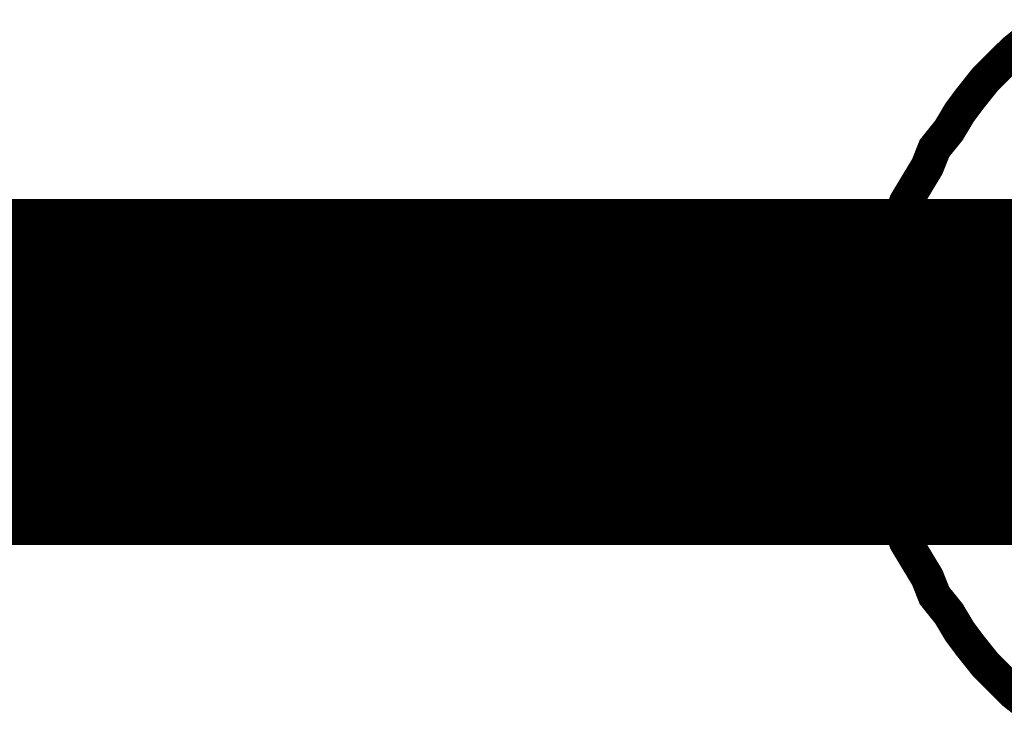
# Model space of a CAD drawing. Extents: x 0 to 22, y 0 to 17.
# Tile 40 of 56: x 12.4512 to 12.5651, y 12.559 to 12.6405. Entities that reach past the tile are written whole.
import ezdxf

# ---------------------------------------------------------------- set-up
doc = ezdxf.new("R2010")
doc.units = 0
doc.layers.add('SHEET', color=255, linetype='CONTINUOUS')

msp = doc.modelspace()

# ---------------------------------------------------------------- linework, layer by layer
at = {"layer": 'SHEET'}
for points, const_width in [([(12.54997, 12.59975), (12.54997, 12.60225), (12.55038, 12.60476), (12.55038, 12.60726), (12.5508, 12.60977), (12.55164, 12.61227), (12.55205, 12.61477), (12.55289, 12.61686), (12.55372, 12.61937), (12.55497, 12.62145), (12.55623, 12.62354), (12.55706, 12.62563), (12.55873, 12.62771), (12.55998, 12.6298), (12.56123, 12.63147), (12.5629, 12.63356), (12.56457, 12.63523), (12.56624, 12.63689), (12.56833, 12.63856)], 0.0039), ([(12.54997, 12.59975), (12.54997, 12.60225), (12.55038, 12.60476), (12.55038, 12.60726), (12.5508, 12.60977), (12.55164, 12.61227), (12.55205, 12.61477), (12.55289, 12.61686), (12.55372, 12.61937), (12.55497, 12.62145), (12.55623, 12.62354), (12.55706, 12.62563), (12.55873, 12.62771), (12.55998, 12.6298), (12.56123, 12.63147), (12.5629, 12.63356), (12.56457, 12.63523), (12.56624, 12.63689), (12.56833, 12.63856)], 0.0039), ([(12.54997, 12.59975), (12.54997, 12.60225), (12.55038, 12.60476), (12.55038, 12.60726), (12.5508, 12.60977), (12.55164, 12.61227), (12.55205, 12.61477), (12.55289, 12.61686), (12.55372, 12.61937), (12.55497, 12.62145), (12.55623, 12.62354), (12.55706, 12.62563), (12.55873, 12.62771), (12.55998, 12.6298), (12.56123, 12.63147), (12.5629, 12.63356), (12.56457, 12.63523), (12.56624, 12.63689), (12.56833, 12.63856)], 0.0039), ([(12.54997, 12.59975), (12.54997, 12.60225), (12.55038, 12.60476), (12.55038, 12.60726), (12.5508, 12.60977), (12.55164, 12.61227), (12.55205, 12.61477), (12.55289, 12.61686), (12.55372, 12.61937), (12.55497, 12.62145), (12.55623, 12.62354), (12.55706, 12.62563), (12.55873, 12.62771), (12.55998, 12.6298), (12.56123, 12.63147), (12.5629, 12.63356), (12.56457, 12.63523), (12.56624, 12.63689), (12.56833, 12.63856)], 0.0039), ([(12.54997, 12.59975), (12.54997, 12.60225), (12.55038, 12.60476), (12.55038, 12.60726), (12.5508, 12.60977), (12.55164, 12.61227), (12.55205, 12.61477), (12.55289, 12.61686), (12.55372, 12.61937), (12.55497, 12.62145), (12.55623, 12.62354), (12.55706, 12.62563), (12.55873, 12.62771), (12.55998, 12.6298), (12.56123, 12.63147), (12.5629, 12.63356), (12.56457, 12.63523), (12.56624, 12.63689), (12.56833, 12.63856)], 0.0039), ([(12.54997, 12.59975), (12.54997, 12.60225), (12.55038, 12.60476), (12.55038, 12.60726), (12.5508, 12.60977), (12.55164, 12.61227), (12.55205, 12.61477), (12.55289, 12.61686), (12.55372, 12.61937), (12.55497, 12.62145), (12.55623, 12.62354), (12.55706, 12.62563), (12.55873, 12.62771), (12.55998, 12.6298), (12.56123, 12.63147), (12.5629, 12.63356), (12.56457, 12.63523), (12.56624, 12.63689), (12.56833, 12.63856)], 0.0039), ([(12.54997, 12.59975), (12.54997, 12.60225), (12.55038, 12.60476), (12.55038, 12.60726), (12.5508, 12.60977), (12.55164, 12.61227), (12.55205, 12.61477), (12.55289, 12.61686), (12.55372, 12.61937), (12.55497, 12.62145), (12.55623, 12.62354), (12.55706, 12.62563), (12.55873, 12.62771), (12.55998, 12.6298), (12.56123, 12.63147), (12.5629, 12.63356), (12.56457, 12.63523), (12.56624, 12.63689), (12.56833, 12.63856)], 0.0039), ([(12.54997, 12.59975), (12.54997, 12.60225), (12.55038, 12.60476), (12.55038, 12.60726), (12.5508, 12.60977), (12.55164, 12.61227), (12.55205, 12.61477), (12.55289, 12.61686), (12.55372, 12.61937), (12.55497, 12.62145), (12.55623, 12.62354), (12.55706, 12.62563), (12.55873, 12.62771), (12.55998, 12.6298), (12.56123, 12.63147), (12.5629, 12.63356), (12.56457, 12.63523), (12.56624, 12.63689), (12.56833, 12.63856)], 0.0039), ([(12.54997, 12.59975), (12.54997, 12.60225), (12.55038, 12.60476), (12.55038, 12.60726), (12.5508, 12.60977), (12.55164, 12.61227), (12.55205, 12.61477), (12.55289, 12.61686), (12.55372, 12.61937), (12.55497, 12.62145), (12.55623, 12.62354), (12.55706, 12.62563), (12.55873, 12.62771), (12.55998, 12.6298), (12.56123, 12.63147), (12.5629, 12.63356), (12.56457, 12.63523), (12.56624, 12.63689), (12.56833, 12.63856)], 0.0039), ([(12.54997, 12.59975), (12.54997, 12.60225), (12.55038, 12.60476), (12.55038, 12.60726), (12.5508, 12.60977), (12.55164, 12.61227), (12.55205, 12.61477), (12.55289, 12.61686), (12.55372, 12.61937), (12.55497, 12.62145), (12.55623, 12.62354), (12.55706, 12.62563), (12.55873, 12.62771), (12.55998, 12.6298), (12.56123, 12.63147), (12.5629, 12.63356), (12.56457, 12.63523), (12.56624, 12.63689), (12.56833, 12.63856)], 0.0039), ([(7.60042, 12.59975), (8.50019, 12.59975), (9.40037, 12.59975), (10.30014, 12.59975), (12.60005, 12.59975)], 0.04), ([(12.56833, 12.56093), (12.56624, 12.5626), (12.56457, 12.56427), (12.5629, 12.56594), (12.56123, 12.56803), (12.55998, 12.5697), (12.55873, 12.57179), (12.55706, 12.57387), (12.55623, 12.57596), (12.55497, 12.57805), (12.55372, 12.58013), (12.55289, 12.58264), (12.55205, 12.58472), (12.55164, 12.58723), (12.5508, 12.58973), (12.55038, 12.59224), (12.55038, 12.59474), (12.54997, 12.59725), (12.54997, 12.59975)], 0.0039), ([(12.54997, 12.59975), (12.54997, 12.59975)], 0.0039), ([(12.56833, 12.56093), (12.56624, 12.5626), (12.56457, 12.56427), (12.5629, 12.56594), (12.56123, 12.56803), (12.55998, 12.5697), (12.55873, 12.57179), (12.55706, 12.57387), (12.55623, 12.57596), (12.55497, 12.57805), (12.55372, 12.58013), (12.55289, 12.58264), (12.55205, 12.58472), (12.55164, 12.58723), (12.5508, 12.58973), (12.55038, 12.59224), (12.55038, 12.59474), (12.54997, 12.59725), (12.54997, 12.59975)], 0.0039), ([(12.54997, 12.59975), (12.54997, 12.59975)], 0.0039), ([(12.56833, 12.56093), (12.56624, 12.5626), (12.56457, 12.56427), (12.5629, 12.56594), (12.56123, 12.56803), (12.55998, 12.5697), (12.55873, 12.57179), (12.55706, 12.57387), (12.55623, 12.57596), (12.55497, 12.57805), (12.55372, 12.58013), (12.55289, 12.58264), (12.55205, 12.58472), (12.55164, 12.58723), (12.5508, 12.58973), (12.55038, 12.59224), (12.55038, 12.59474), (12.54997, 12.59725), (12.54997, 12.59975)], 0.0039), ([(12.54997, 12.59975), (12.54997, 12.59975)], 0.0039), ([(12.56833, 12.56093), (12.56624, 12.5626), (12.56457, 12.56427), (12.5629, 12.56594), (12.56123, 12.56803), (12.55998, 12.5697), (12.55873, 12.57179), (12.55706, 12.57387), (12.55623, 12.57596), (12.55497, 12.57805), (12.55372, 12.58013), (12.55289, 12.58264), (12.55205, 12.58472), (12.55164, 12.58723), (12.5508, 12.58973), (12.55038, 12.59224), (12.55038, 12.59474), (12.54997, 12.59725), (12.54997, 12.59975)], 0.0039), ([(12.54997, 12.59975), (12.54997, 12.59975)], 0.0039), ([(12.56833, 12.56093), (12.56624, 12.5626), (12.56457, 12.56427), (12.5629, 12.56594), (12.56123, 12.56803), (12.55998, 12.5697), (12.55873, 12.57179), (12.55706, 12.57387), (12.55623, 12.57596), (12.55497, 12.57805), (12.55372, 12.58013), (12.55289, 12.58264), (12.55205, 12.58472), (12.55164, 12.58723), (12.5508, 12.58973), (12.55038, 12.59224), (12.55038, 12.59474), (12.54997, 12.59725), (12.54997, 12.59975)], 0.0039), ([(12.54997, 12.59975), (12.54997, 12.59975)], 0.0039), ([(12.56833, 12.56093), (12.56624, 12.5626), (12.56457, 12.56427), (12.5629, 12.56594), (12.56123, 12.56803), (12.55998, 12.5697), (12.55873, 12.57179), (12.55706, 12.57387), (12.55623, 12.57596), (12.55497, 12.57805), (12.55372, 12.58013), (12.55289, 12.58264), (12.55205, 12.58472), (12.55164, 12.58723), (12.5508, 12.58973), (12.55038, 12.59224), (12.55038, 12.59474), (12.54997, 12.59725), (12.54997, 12.59975)], 0.0039), ([(12.54997, 12.59975), (12.54997, 12.59975)], 0.0039), ([(12.56833, 12.56093), (12.56624, 12.5626), (12.56457, 12.56427), (12.5629, 12.56594), (12.56123, 12.56803), (12.55998, 12.5697), (12.55873, 12.57179), (12.55706, 12.57387), (12.55623, 12.57596), (12.55497, 12.57805), (12.55372, 12.58013), (12.55289, 12.58264), (12.55205, 12.58472), (12.55164, 12.58723), (12.5508, 12.58973), (12.55038, 12.59224), (12.55038, 12.59474), (12.54997, 12.59725), (12.54997, 12.59975)], 0.0039), ([(12.54997, 12.59975), (12.54997, 12.59975)], 0.0039), ([(12.56833, 12.56093), (12.56624, 12.5626), (12.56457, 12.56427), (12.5629, 12.56594), (12.56123, 12.56803), (12.55998, 12.5697), (12.55873, 12.57179), (12.55706, 12.57387), (12.55623, 12.57596), (12.55497, 12.57805), (12.55372, 12.58013), (12.55289, 12.58264), (12.55205, 12.58472), (12.55164, 12.58723), (12.5508, 12.58973), (12.55038, 12.59224), (12.55038, 12.59474), (12.54997, 12.59725), (12.54997, 12.59975)], 0.0039), ([(12.54997, 12.59975), (12.54997, 12.59975)], 0.0039), ([(12.56833, 12.56093), (12.56624, 12.5626), (12.56457, 12.56427), (12.5629, 12.56594), (12.56123, 12.56803), (12.55998, 12.5697), (12.55873, 12.57179), (12.55706, 12.57387), (12.55623, 12.57596), (12.55497, 12.57805), (12.55372, 12.58013), (12.55289, 12.58264), (12.55205, 12.58472), (12.55164, 12.58723), (12.5508, 12.58973), (12.55038, 12.59224), (12.55038, 12.59474), (12.54997, 12.59725), (12.54997, 12.59975)], 0.0039), ([(12.54997, 12.59975), (12.54997, 12.59975)], 0.0039), ([(12.56833, 12.56093), (12.56624, 12.5626), (12.56457, 12.56427), (12.5629, 12.56594), (12.56123, 12.56803), (12.55998, 12.5697), (12.55873, 12.57179), (12.55706, 12.57387), (12.55623, 12.57596), (12.55497, 12.57805), (12.55372, 12.58013), (12.55289, 12.58264), (12.55205, 12.58472), (12.55164, 12.58723), (12.5508, 12.58973), (12.55038, 12.59224), (12.55038, 12.59474), (12.54997, 12.59725), (12.54997, 12.59975)], 0.0039), ([(12.54997, 12.59975), (12.54997, 12.59975)], 0.0039)]:
    msp.add_lwpolyline(points, dxfattribs=dict(at, const_width=const_width))

doc.saveas('drawing.dxf')
